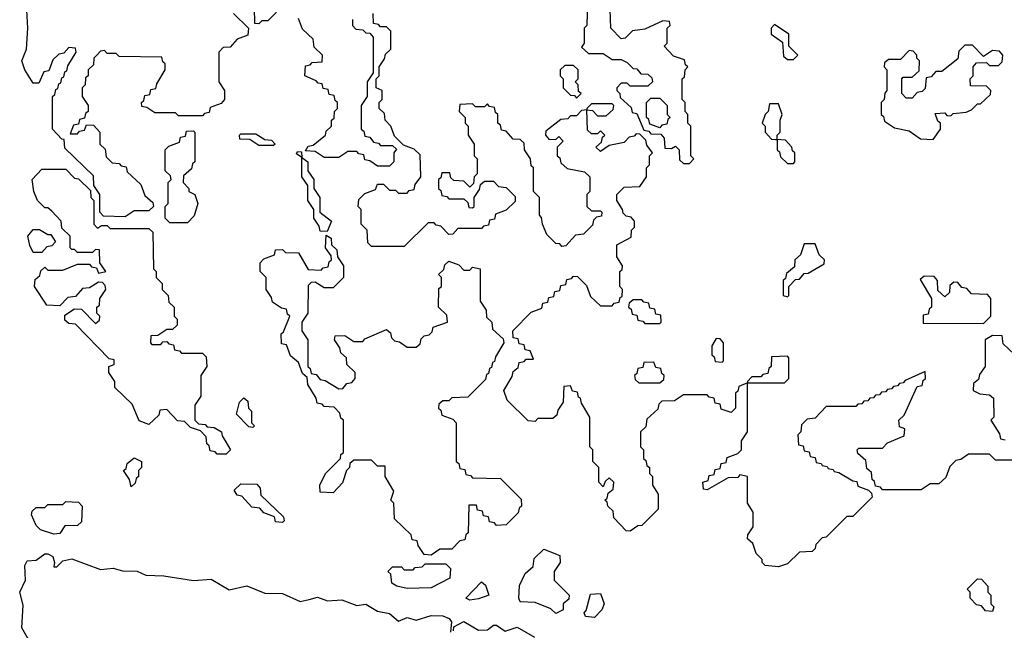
# Model space of a CAD drawing. Extents: x 2889633 to 3052318, y 540750 to 918690.
# Tile 195 of 256: x 2908490 to 2911805, y 743466 to 745524. Entities that reach past the tile are written whole.
import ezdxf

# ---------------------------------------------------------------- set-up
doc = ezdxf.new("R2010")
doc.units = 0

msp = doc.modelspace()

# ---------------------------------------------------------------- linework, layer by layer
at = {"layer": '0CON02XD'}
for points in [[(2910401.7, 745588.3), (2910400, 745505), (2910390, 745495), (2910390, 745445), (2910381.7, 745431.7), (2910405, 745410), (2910455, 745410), (2910485, 745390), (2910515, 745390), (2910535, 745380), (2910555, 745360), (2910568.3, 745358.3), (2910581.7, 745341.7), (2910605, 745340), (2910618.3, 745328.3), (2910620, 745315), (2910605, 745300), (2910545, 745300), (2910535, 745310), (2910515, 745310), (2910500, 745295), (2910500, 745285), (2910510, 745275), (2910511.7, 745261.7), (2910548.3, 745228.3), (2910551.7, 745211.7), (2910568.3, 745208.3), (2910591.7, 745151.7), (2910608.3, 745148.3), (2910615, 745140), (2910648.3, 745138.3), (2910660, 745125), (2910661.7, 745091.7), (2910685, 745090), (2910698.3, 745098.3), (2910710, 745085), (2910711.7, 745051.7), (2910725, 745040), (2910745, 745040)], [(2909210, 745545), (2909260, 745495), (2909258.3, 745471.7), (2909221.7, 745458.3), (2909198.3, 745431.7), (2909175, 745430), (2909160, 745415), (2909160, 745315), (2909180, 745285), (2909180, 745255), (2909168.3, 745241.7), (2909131.7, 745228.3), (2909128.3, 745211.7), (2909111.7, 745208.3), (2909105, 745200), (2909025, 745200), (2909015, 745210), (2908945, 745210), (2908918.3, 745228.3), (2908901.7, 745231.7), (2908900, 745245), (2908908.3, 745251.7), (2908911.7, 745268.3), (2908928.3, 745271.7), (2908931.7, 745288.3), (2908948.3, 745291.7), (2908951.7, 745308.3), (2908980, 745355), (2908980, 745375), (2908971.7, 745381.7), (2908968.3, 745398.3), (2908825, 745400), (2908815, 745410), (2908785, 745410), (2908775, 745420), (2908761.7, 745418.3), (2908750, 745405), (2908740, 745395), (2908738.3, 745371.7), (2908720, 745355), (2908720, 745335), (2908711.7, 745328.3), (2908710, 745305), (2908700, 745295), (2908700, 745265), (2908720, 745235), (2908720, 745215), (2908711.7, 745208.3), (2908708.3, 745191.7), (2908691.7, 745188.3), (2908688.3, 745171.7), (2908671.7, 745168.3), (2908660, 745140), (2908685, 745140), (2908691.7, 745148.3), (2908708.3, 745151.7), (2908715, 745170), (2908738.3, 745168.3), (2908760, 745145), (2908760, 745105), (2908778.3, 745088.3), (2908781.7, 745061.7), (2908801.7, 745041.7), (2908825, 745040), (2908831.7, 745031.7), (2908848.3, 745028.3), (2908851.7, 745011.7), (2908898.3, 744968.3), (2908911.7, 744931.7), (2908938.3, 744908.3), (2908940, 744895), (2908925, 744880), (2908875, 744880), (2908845, 744860), (2908771.7, 744861.7), (2908760, 744875), (2908760, 744935), (2908740, 744965), (2908738.3, 744998.3), (2908641.7, 745091.7), (2908640, 745120), (2908631.7, 745121.7), (2908600, 745155), (2908600, 745265), (2908608.3, 745271.7), (2908611.7, 745288.3), (2908618.3, 745291.7), (2908621.7, 745308.3), (2908628.3, 745311.7), (2908631.7, 745328.3), (2908638.3, 745331.7), (2908641.7, 745348.3), (2908648.3, 745351.7), (2908651.7, 745368.3), (2908680, 745415), (2908678.3, 745428.3), (2908655, 745430), (2908638.3, 745411.7), (2908621.7, 745408.3), (2908601.7, 745388.3), (2908588.3, 745351.7), (2908571.7, 745348.3), (2908555, 745310), (2908535, 745310), (2908507.5, 745355), (2908496.7, 745385), (2908513.3, 745425), (2908517.5, 745495), (2908513.6, 745556.4)], [(2909355, 745550), (2909325, 745520), (2909305, 745520), (2909295, 745510), (2909281.7, 745511.7), (2909280, 745565)], [(2911905, 744040), (2911775, 744040), (2911755, 744060), (2911685, 744060), (2911658.3, 744041.7), (2911641.7, 744038.3), (2911621.7, 744018.3), (2911608.3, 743981.7), (2911585, 743960), (2911555, 743960), (2911525, 743940), (2911395, 743940), (2911388.3, 743948.3), (2911371.7, 743951.7), (2911368.3, 743968.3), (2911360, 743975), (2911358.3, 743998.3), (2911341.7, 744011.7), (2911338.3, 744038.3), (2911311.7, 744061.7), (2911310, 744075), (2911315, 744080), (2911395, 744080), (2911411.7, 744098.3), (2911468.3, 744121.7), (2911470, 744145), (2911451.7, 744151.7), (2911450, 744175), (2911468.3, 744191.7), (2911511.7, 744288.3), (2911528.3, 744291.7), (2911531.7, 744308.3), (2911540, 744315), (2911538.3, 744338.3), (2911471.7, 744308.3), (2911465, 744300), (2911451.7, 744298.3), (2911445, 744290), (2911431.7, 744288.3), (2911425, 744280), (2911411.7, 744278.3), (2911405, 744270), (2911391.7, 744268.3), (2911385, 744260), (2911371.7, 744258.3), (2911365, 744250), (2911351.7, 744248.3), (2911345, 744240), (2911331.7, 744238.3), (2911325, 744230), (2911311.7, 744228.3), (2911305, 744220), (2911205, 744220), (2911168.3, 744181.7), (2911141.7, 744178.3), (2911121.7, 744158.3), (2911120, 744135), (2911110, 744125), (2911111.7, 744091.7), (2911128.3, 744088.3), (2911131.7, 744071.7), (2911148.3, 744068.3), (2911151.7, 744051.7), (2911168.3, 744048.3), (2911171.7, 744031.7), (2911188.3, 744028.3), (2911191.7, 744021.7), (2911208.3, 744018.3), (2911211.7, 744011.7), (2911228.3, 744008.3), (2911231.7, 744001.7), (2911248.3, 743998.3), (2911295, 743970), (2911308.3, 743968.3), (2911311.7, 743951.7), (2911348.3, 743938.3), (2911358.3, 743928.3), (2911360, 743915), (2911295, 743850), (2911275, 743850), (2911205, 743780), (2911191.7, 743778.3), (2911170, 743755), (2911168.3, 743741.7), (2911158.3, 743731.7), (2911115, 743730), (2911075, 743690), (2911045, 743680), (2911000, 743685), (2910990, 743695), (2910990, 743705), (2910970, 743725), (2910958.3, 743758.3), (2910940, 743775), (2910941.7, 743788.3), (2910960, 743815), (2910960, 743865), (2910940, 743895), (2910940, 743985), (2910915, 743990), (2910908.3, 743981.7), (2910875, 743980), (2910805, 743940), (2910791.7, 743941.7), (2910790, 743965), (2910808.3, 743971.7), (2910811.7, 743988.3), (2910828.3, 743991.7), (2910831.7, 744008.3), (2910848.3, 744011.7), (2910851.7, 744028.3), (2910868.3, 744031.7), (2910871.7, 744048.3), (2910908.3, 744061.7), (2910920, 744075), (2910920, 744105), (2910940, 744135), (2910940, 744300), (2910911.7, 744288.3), (2910908.3, 744271.7), (2910900, 744265), (2910900, 744215), (2910885, 744200), (2910851.7, 744211.7), (2910848.3, 744228.3), (2910831.7, 744231.7), (2910828.3, 744248.3), (2910811.7, 744251.7), (2910805, 744260), (2910725, 744260), (2910695, 744240), (2910651.7, 744238.3), (2910641.7, 744228.3), (2910638.3, 744211.7), (2910601.7, 744178.3), (2910598.3, 744151.7), (2910580, 744135), (2910580, 744085), (2910590, 744075), (2910590, 744045), (2910598.3, 744038.3), (2910601.7, 744021.7), (2910610, 744015), (2910610, 743995), (2910620, 743985), (2910620, 743955), (2910640, 743925), (2910640, 743875), (2910585, 743820), (2910571.7, 743818.3), (2910545, 743800), (2910531.7, 743801.7), (2910490, 743845), (2910488.3, 743868.3), (2910470, 743885), (2910468.3, 743898.3), (2910460, 743905), (2910468.3, 743911.7), (2910471.7, 743928.3), (2910488.3, 743941.7), (2910490, 743965), (2910475, 743980), (2910461.7, 743968.3), (2910455, 743950), (2910440, 743965), (2910440, 744015), (2910420, 744035), (2910420, 744075), (2910410, 744085), (2910410, 744185), (2910381.7, 744231.7), (2910378.3, 744248.3), (2910371.7, 744251.7), (2910368.3, 744268.3), (2910351.7, 744271.7), (2910345, 744290), (2910321.7, 744288.3), (2910320, 744235), (2910301.7, 744208.3), (2910298.3, 744191.7), (2910285, 744180), (2910235, 744180), (2910225, 744170), (2910201.7, 744171.7), (2910131.7, 744241.7), (2910120, 744275), (2910148.3, 744321.7), (2910151.7, 744338.3), (2910168.3, 744351.7), (2910171.7, 744368.3), (2910188.3, 744371.7), (2910195, 744380), (2910220, 744380), (2910208.3, 744408.3), (2910191.7, 744411.7), (2910188.3, 744428.3), (2910171.7, 744431.7), (2910168.3, 744448.3), (2910151.7, 744451.7), (2910150, 744475), (2910211.7, 744538.3), (2910248.3, 744551.7), (2910251.7, 744568.3), (2910268.3, 744571.7), (2910271.7, 744588.3), (2910288.3, 744591.7), (2910291.7, 744608.3), (2910308.3, 744611.7), (2910311.7, 744628.3), (2910328.3, 744631.7), (2910331.7, 744648.3), (2910348.3, 744651.7), (2910355, 744660), (2910368.3, 744658.3), (2910398.3, 744628.3), (2910411.7, 744591.7), (2910445, 744560), (2910485, 744560), (2910491.7, 744568.3), (2910508.3, 744571.7), (2910511.7, 744588.3), (2910518.3, 744591.7), (2910520, 744615), (2910510, 744625), (2910510, 744675), (2910518.3, 744681.7), (2910520, 744695), (2910500, 744725), (2910500, 744765), (2910548.3, 744791.7), (2910550, 744815), (2910560, 744825), (2910560, 744845), (2910548.3, 744858.3), (2910531.7, 744861.7), (2910521.7, 744871.7), (2910520, 744885), (2910500, 744915), (2910500, 744935), (2910525, 744960), (2910578.3, 744961.7), (2910600, 744995), (2910600, 745025), (2910610, 745035), (2910610, 745065), (2910620, 745075), (2910601.7, 745101.7), (2910598.3, 745118.3), (2910578.3, 745138.3), (2910565, 745140), (2910558.3, 745131.7), (2910541.7, 745128.3), (2910525, 745110), (2910475, 745100), (2910445, 745080), (2910430, 745095), (2910448.3, 745111.7), (2910451.7, 745128.3), (2910460, 745135), (2910445, 745150), (2910435, 745140), (2910415, 745140), (2910401.7, 745151.7), (2910400, 745220), (2910381.7, 745218.3), (2910365, 745200), (2910345, 745200), (2910335, 745190), (2910311.7, 745188.3), (2910261.7, 745148.3), (2910260, 745135), (2910271.7, 745121.7), (2910295, 745120), (2910305, 745130), (2910320, 745115), (2910300, 745095), (2910300, 745065), (2910308.3, 745058.3), (2910311.7, 745041.7), (2910333, 745023), (2910391.7, 745011.7), (2910410, 744995), (2910410, 744945), (2910400, 744935), (2910400, 744895), (2910415, 744880), (2910445, 744880), (2910450, 744875), (2910448.3, 744861.7), (2910431.7, 744858.3), (2910421.7, 744848.3), (2910418.3, 744831.7), (2910388.3, 744801.7), (2910361.7, 744798.3), (2910328.3, 744761.7), (2910315, 744760), (2910308.3, 744768.3), (2910295, 744770), (2910265, 744800), (2910250, 744835), (2910247, 744857), (2910240, 744865), (2910240, 744925), (2910220, 744945), (2910220, 745025), (2910211.7, 745031.7), (2910210, 745055), (2910190, 745085), (2910188.3, 745108.3), (2910175, 745120), (2910151.7, 745121.7), (2910128.3, 745148.3), (2910111.7, 745151.7), (2910108.3, 745168.3), (2910100, 745175), (2910100, 745205), (2910091.7, 745211.7), (2910088.3, 745228.3), (2910071.7, 745231.7), (2910065, 745240), (2910055, 745230), (2910025, 745230), (2910015, 745240), (2909971.7, 745238.3), (2909970, 745215), (2909990, 745195), (2909990, 745175), (2910000, 745165), (2910000, 745135), (2910020, 745105), (2910020, 745065), (2910030, 745055), (2910030, 745005), (2910020, 744995), (2910018.3, 744971.7), (2910005, 744960), (2909985, 744980), (2909951.7, 744981.7), (2909941.7, 744991.7), (2909938.3, 745008.3), (2909911.7, 745008.3), (2909908.3, 744991.7), (2909900, 744985), (2909900, 744955), (2909908.3, 744948.3), (2909911.7, 744931.7), (2909928.3, 744928.3), (2909935, 744920), (2909985, 744920), (2909998.3, 744908.3), (2910001.7, 744891.7), (2910015, 744890), (2910020, 744895), (2910020, 744925), (2910038.3, 744951.7), (2910041.7, 744968.3), (2910055, 744980), (2910085, 744980), (2910101.7, 744961.7), (2910128.3, 744958.3), (2910158.3, 744928.3), (2910158.3, 744911.7), (2910128.3, 744881.7), (2910091.7, 744868.3), (2910088.3, 744851.7), (2910071.7, 744848.3), (2910068.3, 744831.7), (2910051.7, 744828.3), (2910045, 744820), (2909965, 744820), (2909948.3, 744801.7), (2909935, 744800), (2909908.3, 744828.3), (2909891.7, 744831.7), (2909885, 744840), (2909865, 744840), (2909785, 744760), (2909675, 744760), (2909661.7, 744771.7), (2909660, 744815), (2909640, 744835), (2909640, 744885), (2909630, 744895), (2909631.7, 744918.3), (2909651.7, 744938.3), (2909688.3, 744951.7), (2909695, 744970), (2909715, 744970), (2909735, 744950), (2909755, 744950), (2909765, 744940), (2909795, 744940), (2909801.7, 744948.3), (2909818.3, 744951.7), (2909821.7, 744968.3), (2909840, 744995), (2909838.3, 745068.3), (2909818.3, 745088.3), (2909781.7, 745101.7), (2909751.7, 745131.7), (2909740, 745165), (2909720, 745185), (2909718.3, 745208.3), (2909700, 745225), (2909700, 745245), (2909710, 745255), (2909710, 745285), (2909690, 745295), (2909690, 745325), (2909700, 745335), (2909700, 745365), (2909718.3, 745391.7), (2909721.7, 745408.3), (2909740, 745425), (2909740, 745485), (2909725, 745500), (2909705, 745500), (2909698.3, 745508.3), (2909681.7, 745511.7), (2909680, 745545)], [(2910745, 745040), (2910760, 745055), (2910750, 745065), (2910750, 745165), (2910740, 745175), (2910740, 745205), (2910730, 745215), (2910730, 745245), (2910720, 745255), (2910720, 745325), (2910728.3, 745331.7), (2910730, 745355), (2910740, 745365), (2910731.7, 745371.7), (2910728.3, 745388.3), (2910691.7, 745401.7), (2910660, 745435), (2910670, 745445), (2910670, 745495), (2910680, 745505), (2910678.3, 745518.3), (2910655, 745520), (2910595, 745492.5), (2910553, 745487), (2910528.3, 745461.7), (2910515, 745460), (2910480, 745495), (2910478.3, 745558.3)], [(2909610, 745525), (2909610, 745505), (2909621.7, 745491.7), (2909645, 745490), (2909655, 745480), (2909668.3, 745478.3), (2909680, 745465), (2909680, 745345), (2909660, 745315), (2909660, 745265), (2909640, 745235), (2909640, 745155), (2909648.3, 745148.3), (2909651.7, 745131.7), (2909668.3, 745128.3), (2909681.7, 745111.7), (2909698.3, 745108.3), (2909705, 745100), (2909745, 745100), (2909758.3, 745088.3), (2909750, 745075), (2909750, 745045), (2909735, 745030), (2909695, 745030), (2909668.3, 745048.3), (2909651.7, 745051.7), (2909648.3, 745068.3), (2909631.7, 745071.7), (2909625, 745080), (2909595, 745080), (2909565, 745060), (2909515, 745060), (2909485, 745080), (2909451.7, 745081.7), (2909461.7, 745098.3), (2909478.3, 745101.7), (2909520, 745135), (2909521.7, 745148.3), (2909540, 745165), (2909540, 745185), (2909548.3, 745191.7), (2909550, 745215), (2909560, 745225), (2909560, 745245), (2909551.7, 745251.7), (2909548.3, 745268.3), (2909531.7, 745271.7), (2909528.3, 745288.3), (2909511.7, 745291.7), (2909508.3, 745308.3), (2909495, 745310), (2909488.3, 745318.3), (2909450, 745335), (2909451.7, 745368.3), (2909468.3, 745371.7), (2909475, 745380), (2909508.3, 745381.7), (2909510, 745405), (2909481.7, 745431.7), (2909478.3, 745458.3), (2909441.7, 745491.7), (2909428.3, 745528.3)], [(2911095, 745390), (2911110, 745405), (2911080, 745435), (2911080, 745475), (2911031.7, 745508.3), (2911020, 745495), (2911020, 745475), (2911058.3, 745448.3), (2911061.7, 745401.7), (2911075, 745390), (2911095, 745390)], [(2911565, 745120), (2911590, 745155), (2911590, 745175), (2911581.7, 745181.7), (2911571.7, 745208.3), (2911605, 745210), (2911611.7, 745201.7), (2911625, 745200), (2911632.5, 745207.5), (2911677, 745213), (2911695, 745220), (2911715, 745240), (2911725, 745240), (2911758.3, 745271.7), (2911760, 745285), (2911745, 745300), (2911691.7, 745301.7), (2911690, 745325), (2911700, 745335), (2911700, 745365), (2911711.7, 745378.3), (2911745, 745380), (2911755, 745370), (2911785, 745370), (2911798.3, 745381.7), (2911800, 745405), (2911788.3, 745418.3), (2911765, 745420), (2911735, 745400), (2911698.3, 745438.3), (2911671.7, 745438.3), (2911651.7, 745418.3), (2911648.3, 745391.7), (2911595, 745350), (2911575, 745350), (2911558.3, 745331.7), (2911541.7, 745328.3), (2911538.3, 745291.7), (2911528.3, 745281.7), (2911511.7, 745278.3), (2911495, 745260), (2911475, 745260), (2911460, 745275), (2911460, 745325), (2911465, 745330), (2911495, 745330), (2911518.3, 745351.7), (2911520, 745385), (2911510, 745395), (2911510, 745405), (2911498.3, 745418.3), (2911485, 745420), (2911455, 745390), (2911415, 745390), (2911401.7, 745378.3), (2911400, 745365), (2911410, 745355), (2911410, 745285), (2911403, 745277), (2911400, 745255), (2911390, 745245), (2911390, 745205), (2911398.3, 745198.3), (2911401.7, 745181.7), (2911435, 745160), (2911485, 745150), (2911523, 745123), (2911565, 745120)], [(2910365, 745260), (2910380, 745275), (2910371.7, 745281.7), (2910370, 745305), (2910360, 745315), (2910370, 745325), (2910370, 745355), (2910355, 745370), (2910325, 745370), (2910310, 745355), (2910310, 745335), (2910320, 745325), (2910320, 745295), (2910345, 745270), (2910358.3, 745268.3), (2910365, 745260)], [(2910645, 745160), (2910611.7, 745171.7), (2910608.3, 745188.3), (2910600, 745195), (2910600, 745245), (2910615, 745260), (2910645, 745260), (2910670, 745235), (2910670, 745205), (2910680, 745195), (2910671.7, 745188.3), (2910668.3, 745171.7), (2910651.7, 745168.3), (2910645, 745160)], [(2910465, 745200), (2910488.3, 745221.7), (2910490, 745235), (2910485, 745240), (2910415, 745240), (2910400, 745225), (2910400, 745220), (2910418.3, 745218.3), (2910435, 745200), (2910465, 745200)], [(2911040, 745120), (2911040, 745135), (2911050, 745145), (2911050, 745185), (2911057.5, 745205), (2911045, 745240), (2911015, 745240), (2911010, 745215), (2911000, 745205), (2910990, 745175), (2911000, 745165), (2911000, 745145), (2911021.7, 745121.7), (2911035, 745120), (2911040, 745120)], [(2909055, 744840), (2908995, 744840), (2908980, 744855), (2908980, 744895), (2908990, 744905), (2908990, 744975), (2909000, 744985), (2908998.3, 744998.3), (2908980, 745015), (2908980, 745085), (2908991.7, 745098.3), (2909028.3, 745111.7), (2909031.7, 745128.3), (2909048.3, 745131.7), (2909051.7, 745148.3), (2909075, 745150), (2909080, 745145), (2909080, 745045), (2909071.7, 745038.3), (2909068.3, 745021.7), (2909041.7, 744998.3), (2909040, 744975), (2909060, 744955), (2909060, 744945), (2909080, 744935), (2909090, 744905), (2909077, 744863), (2909055, 744840)], [(2909345, 745100), (2909295, 745100), (2909265, 745120), (2909231.7, 745121.7), (2909230, 745135), (2909235, 745140), (2909285, 745140), (2909315, 745120), (2909338.3, 745118.3), (2909350, 745105), (2909345, 745100)], [(2911095, 745040), (2911100, 745045), (2911100, 745075), (2911091.7, 745081.7), (2911090, 745095), (2911068.3, 745118.3), (2911040, 745120), (2911040, 745085), (2911048.3, 745078.3), (2911051.7, 745061.7), (2911075, 745040), (2911095, 745040)], [(2909525, 744810), (2909501.7, 744811.7), (2909498.3, 744828.3), (2909480, 744855), (2909480, 744885), (2909460, 744915), (2909460, 744965), (2909440, 744995), (2909440, 745060), (2909421.7, 745071.7), (2909425, 745080), (2909438.3, 745078.3), (2909440, 745060), (2909460, 745045), (2909460, 745015), (2909480, 744985), (2909480, 744955), (2909500, 744925), (2909500, 744875), (2909540, 744845), (2909525, 744810)], [(2909185, 744060), (2909155, 744060), (2909148.3, 744068.3), (2909131.7, 744071.7), (2909128.3, 744088.3), (2909120, 744095), (2909118.3, 744118.3), (2909098.3, 744138.3), (2909065, 744150), (2909045, 744170), (2909021.7, 744171.7), (2908985, 744210), (2908961.7, 744208.3), (2908958.3, 744191.7), (2908925, 744160), (2908891.7, 744171.7), (2908868.3, 744228.3), (2908810, 744285), (2908810, 744305), (2908790, 744335), (2908790, 744355), (2908808.3, 744361.7), (2908808.3, 744378.3), (2908791.7, 744381.7), (2908678.3, 744498.3), (2908655, 744500), (2908641.7, 744511.7), (2908641.7, 744528.3), (2908675, 744550), (2908698.3, 744548.3), (2908745, 744500), (2908758.3, 744511.7), (2908760, 744525), (2908750, 744535), (2908750, 744555), (2908758.3, 744561.7), (2908760, 744585), (2908780, 744615), (2908778.3, 744628.3), (2908768.3, 744638.3), (2908755, 744640), (2908725, 744620), (2908701.7, 744618.3), (2908678.3, 744591.7), (2908651.7, 744588.3), (2908625, 744560), (2908581.7, 744561.7), (2908540, 744625), (2908541.7, 744648.3), (2908558.3, 744661.7), (2908561.7, 744678.3), (2908575, 744690), (2908585, 744680), (2908635, 744680), (2908685, 744700), (2908725, 744700), (2908731.7, 744691.7), (2908748.3, 744688.3), (2908755, 744670), (2908780, 744675), (2908760, 744705), (2908758.3, 744748.3), (2908745, 744750), (2908735, 744740), (2908685, 744740), (2908675, 744750), (2908665, 744750), (2908660, 744755), (2908660, 744795), (2908631.7, 744821.7), (2908630, 744845), (2908598.3, 744878.3), (2908585, 744890), (2908575, 744890), (2908550, 744915), (2908537.5, 744945), (2908532.5, 744985), (2908565, 745020), (2908645, 745020), (2908675, 744990), (2908688.3, 744988.3), (2908728.3, 744948.3), (2908730, 744925), (2908740, 744915), (2908740, 744835), (2908751.7, 744821.7), (2908765, 744830), (2908785, 744830), (2908795, 744820), (2908925, 744820), (2908938.3, 744808.3), (2908940, 744685), (2908950, 744675), (2908950, 744655), (2908970, 744635), (2908970, 744615), (2908990, 744595), (2908991.7, 744571.7), (2909010, 744555), (2909010, 744525), (2909020, 744515), (2909020, 744495), (2909005, 744480), (2908985, 744480), (2908955, 744460), (2908931.7, 744458.3), (2908930, 744435), (2908935, 744430), (2908965, 744430), (2908971.7, 744438.3), (2908985, 744440), (2908991.7, 744431.7), (2909008.3, 744428.3), (2909011.7, 744411.7), (2909028.3, 744408.3), (2909035, 744400), (2909105, 744400), (2909118.3, 744388.3), (2909120, 744355), (2909100, 744325), (2909100, 744255), (2909080, 744225), (2909080, 744175), (2909091.7, 744161.7), (2909115, 744160), (2909121.7, 744151.7), (2909145, 744150), (2909170, 744135), (2909171.7, 744121.7), (2909200, 744075), (2909185, 744060)], [(2908565, 744740), (2908535, 744740), (2908523.6, 744763.6), (2908517.5, 744795), (2908535, 744817.5), (2908557, 744817), (2908585, 744800), (2908595, 744800), (2908610, 744775), (2908598.3, 744761.7), (2908581.7, 744758.3), (2908565, 744740)], [(2909875, 743720), (2909851.7, 743721.7), (2909831.7, 743751.7), (2909828.3, 743768.3), (2909811.7, 743771.7), (2909808.3, 743788.3), (2909751.7, 743841.7), (2909750, 743895), (2909740, 743905), (2909750, 743935), (2909720, 743985), (2909720, 744020), (2909695, 744020), (2909675, 744040), (2909615, 744040), (2909601.7, 744028.3), (2909600, 744015), (2909590, 744005), (2909577, 743963), (2909545, 743930), (2909501.7, 743931.7), (2909500, 743955), (2909520, 743995), (2909570, 744045), (2909571.7, 744058.3), (2909580, 744065), (2909580, 744175), (2909571.7, 744181.7), (2909568.3, 744198.3), (2909548.3, 744218.3), (2909515, 744220), (2909508.3, 744228.3), (2909491.7, 744231.7), (2909488.3, 744248.3), (2909460, 744295), (2909458.3, 744318.3), (2909441.7, 744331.7), (2909428.3, 744368.3), (2909401.7, 744391.7), (2909388.3, 744428.3), (2909371.7, 744431.7), (2909370, 744465), (2909378.3, 744471.7), (2909400, 744525), (2909391.7, 744531.7), (2909388.3, 744548.3), (2909371.7, 744551.7), (2909341.7, 744571.7), (2909338.3, 744588.3), (2909320, 744615), (2909320, 744655), (2909300, 744675), (2909300, 744705), (2909311.7, 744718.3), (2909348.3, 744731.7), (2909351.7, 744748.3), (2909375, 744750), (2909385, 744740), (2909428.3, 744738.3), (2909461.7, 744681.7), (2909505, 744680), (2909511.7, 744688.3), (2909528.3, 744691.7), (2909531.7, 744708.3), (2909540, 744715), (2909538.3, 744728.3), (2909520, 744755), (2909521.7, 744798.3), (2909538.3, 744788.3), (2909540, 744765), (2909558.3, 744748.3), (2909560, 744725), (2909580, 744695), (2909580, 744655), (2909545, 744620), (2909515, 744620), (2909485, 744640), (2909471.7, 744638.3), (2909461.7, 744628.3), (2909460, 744535), (2909440, 744505), (2909440, 744475), (2909460, 744445), (2909460, 744355), (2909468.3, 744348.3), (2909471.7, 744331.7), (2909488.3, 744328.3), (2909501.7, 744311.7), (2909518.3, 744308.3), (2909565, 744280), (2909578.3, 744281.7), (2909591.7, 744298.3), (2909608.3, 744301.7), (2909620, 744315), (2909620, 744335), (2909591.7, 744361.7), (2909590, 744385), (2909571.7, 744401.7), (2909568.3, 744418.3), (2909550, 744445), (2909551.7, 744458.3), (2909585, 744460), (2909615, 744440), (2909645, 744440), (2909651.7, 744448.3), (2909725, 744480), (2909738.3, 744468.3), (2909741.7, 744451.7), (2909751.7, 744441.7), (2909768.3, 744438.3), (2909795, 744420), (2909825, 744420), (2909838.3, 744431.7), (2909841.7, 744448.3), (2909851.7, 744458.3), (2909868.3, 744461.7), (2909878.3, 744471.7), (2909881.7, 744488.3), (2909930, 744505), (2909928.3, 744528.3), (2909900, 744555), (2909901.7, 744618.3), (2909910, 744625), (2909910, 744655), (2909900, 744665), (2909918.3, 744681.7), (2909921.7, 744698.3), (2909935, 744710), (2909968.3, 744698.3), (2909985, 744680), (2910005, 744680), (2910015, 744690), (2910040, 744685), (2910040, 744575), (2910060, 744545), (2910061.7, 744521.7), (2910080, 744505), (2910081.7, 744481.7), (2910118.3, 744448.3), (2910120, 744435), (2910091.7, 744388.3), (2910088.3, 744371.7), (2910081.7, 744368.3), (2910078.3, 744351.7), (2910071.7, 744348.3), (2910068.3, 744331.7), (2910061.7, 744328.3), (2910058.3, 744311.7), (2909998.3, 744251.7), (2909945, 744250), (2909935, 744240), (2909915, 744240), (2909901.7, 744228.3), (2909900, 744215), (2909908.3, 744208.3), (2909911.7, 744191.7), (2909948.3, 744178.3), (2909960, 744165), (2909960, 744035), (2909968.3, 744028.3), (2909971.7, 744011.7), (2909988.3, 744008.3), (2909991.7, 743991.7), (2910008.3, 743988.3), (2910015, 743980), (2910108.3, 743978.3), (2910178.3, 743908.3), (2910180, 743885), (2910171.7, 743878.3), (2910168.3, 743861.7), (2910128.3, 743821.7), (2910095, 743820), (2910088.3, 743828.3), (2910071.7, 743831.7), (2910068.3, 743848.3), (2910051.7, 743851.7), (2910048.3, 743868.3), (2910031.7, 743871.7), (2910028.3, 743888.3), (2910001.7, 743888.3), (2910000, 743795), (2909991.7, 743788.3), (2909988.3, 743771.7), (2909971.7, 743768.3), (2909945, 743740), (2909905, 743740), (2909875, 743720)], [(2911075, 744590), (2911080, 744595), (2911080, 744625), (2911101.7, 744648.3), (2911115, 744650), (2911131.7, 744668.3), (2911145, 744670), (2911198.3, 744701.7), (2911200, 744715), (2911181.7, 744731.7), (2911168.3, 744768.3), (2911131.7, 744768.3), (2911118.3, 744731.7), (2911100, 744715), (2911098.3, 744691.7), (2911071.7, 744668.3), (2911068.3, 744651.7), (2911060, 744645), (2911060, 744595), (2911075, 744590)], [(2911735, 744500), (2911760, 744525), (2911760, 744585), (2911748.3, 744598.3), (2911695, 744600), (2911678.3, 744618.3), (2911661.7, 744621.7), (2911648.3, 744638.3), (2911635, 744640), (2911621.7, 744628.3), (2911620, 744605), (2911605, 744590), (2911581.7, 744611.7), (2911580, 744645), (2911568.3, 744658.3), (2911535, 744660), (2911521.7, 744648.3), (2911560, 744585), (2911560, 744555), (2911551.7, 744548.3), (2911548.3, 744531.7), (2911531.7, 744528.3), (2911531.7, 744501.7), (2911735, 744500)], [(2910645, 744500), (2910650, 744505), (2910648.3, 744528.3), (2910631.7, 744531.7), (2910628.3, 744548.3), (2910611.7, 744551.7), (2910608.3, 744568.3), (2910591.7, 744571.7), (2910585, 744580), (2910555, 744580), (2910541.7, 744568.3), (2910540, 744555), (2910548.3, 744548.3), (2910551.7, 744531.7), (2910568.3, 744528.3), (2910571.7, 744511.7), (2910588.3, 744508.3), (2910595, 744500), (2910645, 744500)], [(2910855, 744370), (2910860, 744375), (2910860, 744435), (2910848.3, 744448.3), (2910835, 744450), (2910820, 744425), (2910820, 744395), (2910828.3, 744388.3), (2910831.7, 744371.7), (2910855, 744370)], [(2911858.3, 744378.3), (2911801.7, 744431.7), (2911798.3, 744458.3), (2911765, 744460), (2911740, 744445), (2911740, 744355), (2911721.7, 744328.3), (2911718.3, 744311.7), (2911701.7, 744298.3), (2911700, 744275), (2911723, 744263), (2911755, 744260), (2911768.3, 744248.3), (2911770, 744185), (2911760, 744175), (2911788.3, 744128.3), (2911791.7, 744111.7), (2911808.3, 744108.3)], [(2911065, 744300), (2911080, 744315), (2911080, 744385), (2911075, 744390), (2911021.7, 744388.3), (2911020, 744355), (2911011.7, 744348.3), (2911008.3, 744331.7), (2910991.7, 744328.3), (2910985, 744320), (2910955, 744320), (2910940, 744305), (2910940, 744300), (2911065, 744300)], [(2910645, 744300), (2910658.3, 744311.7), (2910660, 744325), (2910651.7, 744331.7), (2910648.3, 744348.3), (2910631.7, 744351.7), (2910625, 744370), (2910591.7, 744368.3), (2910588.3, 744351.7), (2910571.7, 744348.3), (2910568.3, 744331.7), (2910560, 744325), (2910561.7, 744311.7), (2910575, 744300), (2910645, 744300)], [(2909275, 744150), (2909261.7, 744151.7), (2909220, 744195), (2909230, 744235), (2909245, 744250), (2909258.3, 744238.3), (2909260, 744215), (2909270, 744205), (2909270, 744165), (2909280, 744155), (2909275, 744150)], [(2908865, 743950), (2908860, 743975), (2908840, 744005), (2908848.3, 744011.7), (2908851.7, 744028.3), (2908875, 744047.5), (2908900, 744035), (2908900, 744015), (2908890, 744005), (2908890, 743985), (2908881.7, 743978.3), (2908878.3, 743961.7), (2908865, 743950)], [(2909375, 743830), (2909351.7, 743831.7), (2909348.3, 743848.3), (2909311.7, 743861.7), (2909298.3, 743878.3), (2909271.7, 743881.7), (2909238.3, 743918.3), (2909221.7, 743921.7), (2909211.7, 743938.3), (2909235, 743960), (2909288.3, 743958.3), (2909300, 743945), (2909301.7, 743921.7), (2909378.3, 743848.3), (2909380, 743835), (2909375, 743830)], [(2908605, 743790), (2908560, 743805), (2908545, 743820), (2908530, 743855), (2908531.7, 743868.3), (2908545, 743880), (2908575, 743880), (2908585, 743890), (2908635, 743890), (2908645, 743900), (2908688.3, 743898.3), (2908700, 743885), (2908698.3, 743831.7), (2908685, 743820), (2908641.7, 743818.3), (2908625, 743792.5), (2908605, 743790)], [(2908520, 743435), (2908496.7, 743475), (2908501.2, 743551.2), (2908490, 743595), (2908510, 743635), (2908507.5, 743685), (2908515, 743700), (2908545, 743702.5), (2908575, 743723.8), (2908585, 743723.8), (2908601.2, 743715), (2908607.5, 743695), (2908605, 743680), (2908615, 743680), (2908635, 743700), (2908665, 743707.5), (2908761.7, 743671.7), (2908805, 743676.2), (2908836.4, 743666.4), (2908885, 743666), (2908915, 743652.5), (2908975, 743650), (2909075, 743633.8), (2909135, 743638.6), (2909195, 743602.5), (2909255, 743615.8), (2909315, 743591.2), (2909375, 743590), (2909433.9, 743563.9), (2909465, 743570)], [(2910295, 743523.3), (2910278.3, 743538.3), (2910225, 743560), (2910175, 743562.5), (2910170, 743575), (2910173, 743617), (2910191.7, 743658.3), (2910218.3, 743681.7), (2910221.7, 743708.3), (2910255, 743740), (2910308.3, 743718.3), (2910310, 743695), (2910290, 743665), (2910290, 743635), (2910340, 743585), (2910338.3, 743571.7), (2910320, 743555), (2910320, 743535), (2910295, 743523.3)], [(2909795, 743607.5), (2909760, 743615), (2909742.5, 743625), (2909740, 743655), (2909730, 743665), (2909745, 743680), (2909775, 743680), (2909785, 743670), (2909815, 743670), (2909821.7, 743678.3), (2909845, 743680), (2909855, 743690), (2909925, 743690), (2909940, 743675), (2909938.3, 743641.7), (2909875, 743610), (2909795, 743607.5)], [(2910005, 743567.5), (2909992.5, 743575), (2910045, 743630), (2910058.3, 743618.3), (2910070, 743585), (2910035, 743572.5), (2910005, 743567.5)], [(2911765, 743530), (2911741.7, 743531.7), (2911728.3, 743548.3), (2911711.7, 743551.7), (2911690, 743575), (2911690, 743595), (2911680, 743605), (2911715, 743640), (2911728.3, 743638.3), (2911750, 743615), (2911750, 743595), (2911760, 743585), (2911760, 743555), (2911770, 743545), (2911765, 743530)], [(2910425, 743510), (2910395, 743512.5), (2910390, 743525), (2910397, 743533), (2910411.7, 743588.3), (2910445, 743590), (2910457.5, 743555), (2910450, 743535), (2910425, 743510)], [(2909465, 743570), (2909492.3, 743577.7), (2909526, 743566), (2909575, 743568.6), (2909625, 743550), (2909655, 743554), (2909695, 743531.2), (2909735, 743522.5), (2909765, 743497.5), (2909795, 743510), (2909825, 743500), (2909875, 743515.7), (2909915, 743515.6), (2909935.6, 743505.6), (2909943.3, 743495), (2909940, 743460)], [(2909950, 743465), (2909951.7, 743478.3), (2909985, 743496), (2910035, 743466.7), (2910065, 743467.5), (2910085, 743483.3), (2910095, 743483.3), (2910125, 743463.3), (2910165, 743477.1), (2910223, 743443)]]:
    msp.add_lwpolyline(points, dxfattribs=at)

doc.saveas('drawing.dxf')
